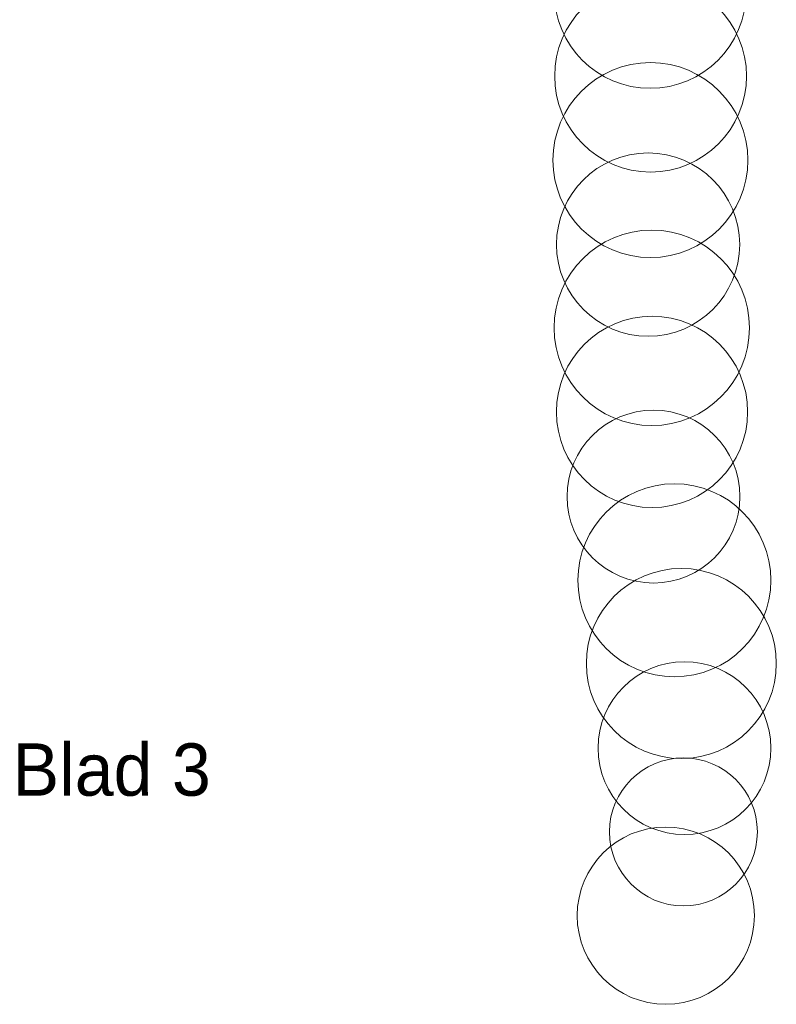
# Model space of a CAD drawing. Header units: metres. Extents: x 1155 to 1506, y 1546 to 1980.
# Tile 11 of 27: x 1361 to 1506, y 1567 to 1755. Entities that reach past the tile are written whole.
import ezdxf
from ezdxf.enums import TextEntityAlignment as Align

# ---------------------------------------------------------------- set-up
doc = ezdxf.new("R2010")
doc.units = ezdxf.units.M
doc.header["$LTSCALE"] = 0.1
doc.layers.add('TM-Hulplijn-plaatsdwp in situatie', color=213, linetype='Continuous', lineweight=9, plot=False)
doc.styles.add('StagCAD', font='StagCAD.ttf')

msp = doc.modelspace()

# ---------------------------------------------------------------- linework, layer by layer
at = {"layer": 'TM-Hulplijn-plaatsdwp in situatie'}
for centre, radius in [((1481.844, 1760.611), 18.342), ((1481.927, 1744.61), 18.335), ((1481.894, 1728.555), 18.622), ((1481.449, 1712.413), 17.503), ((1482.153, 1696.52), 18.672), ((1482.198, 1680.46), 18.27), ((1482.488, 1664.283), 16.518), ((1486.485, 1648.296), 18.435), ((1487.804, 1632.41), 18.149), ((1488.394, 1616.242), 16.506), ((1488.201, 1600.242), 14.133), ((1484.829, 1584.242), 16.93)]:
    msp.add_circle(centre, radius, dxfattribs=at)

# ---------------------------------------------------------------- texts
at = {"layer": 'Defpoints', "color": 6, "lineweight": 50, "style": 'StagCAD'}
msp.add_text('Blad 3', height=10, dxfattribs=at).set_placement((1359.966, 1612.151), align=Align.MIDDLE_LEFT)

doc.saveas('drawing.dxf')
